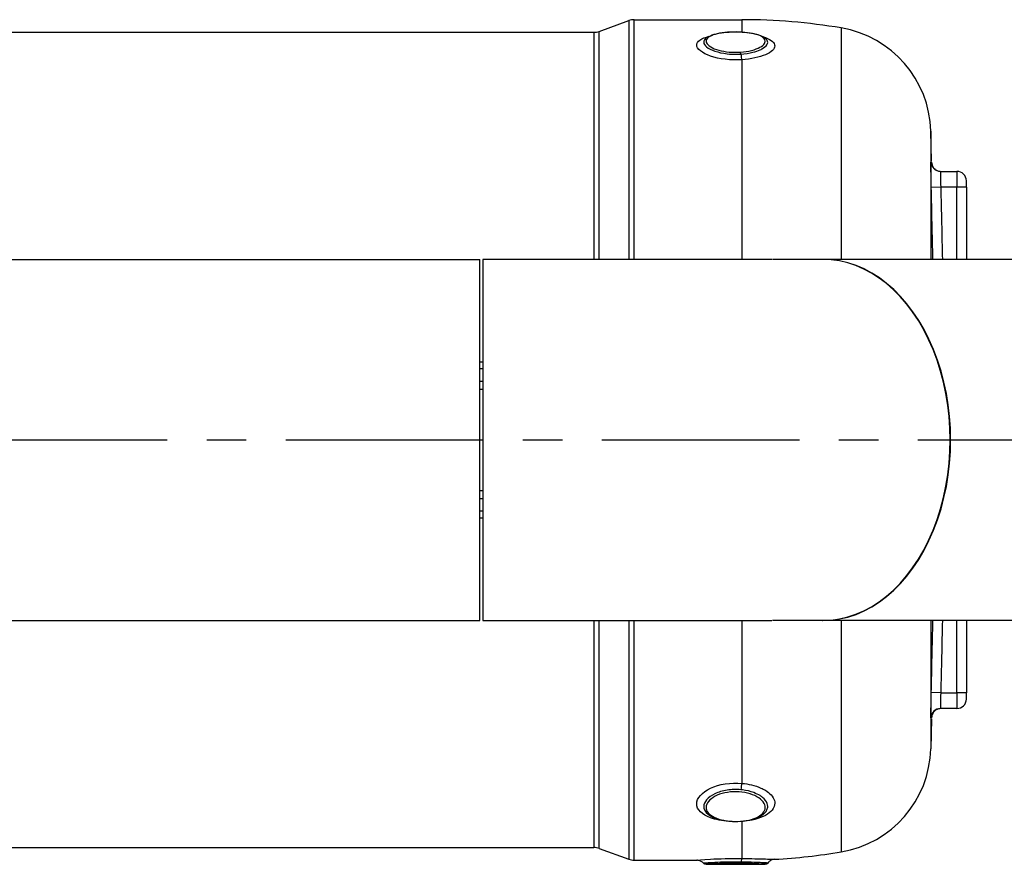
# Model space of a CAD drawing. Header units: millimetres. Extents: x 0 to 5940, y 0 to 4200.
# Tile 24 of 51: x 2520 to 2832, y 1355 to 1622. Entities that reach past the tile are written whole.
import ezdxf

# ---------------------------------------------------------------- set-up
doc = ezdxf.new("R2010")
doc.units = ezdxf.units.MM
doc.header["$LTSCALE"] = 50
doc.linetypes.add('MITTE', pattern=[2, 1.25, -0.25, 0.25, -0.25])
doc.layers.add('02-LINIE-035', color=2, linetype='CONTINUOUS')
doc.layers.add('05-ACHSE', color=1, linetype='MITTE')

msp = doc.modelspace()

# ---------------------------------------------------------------- linework, layer by layer
at = {"layer": '02-LINIE-035'}
for p, q in [((2703.62, 1618.63), (2712.95, 1622.02)), ((2712.95, 1622.02), (2712.95, 1546.48)), ((2714.66, 1546.48), (2714.66, 1622.33)), ((2714.66, 1622.33), (2748.78, 1622.33)), ((2748.78, 1622.33), (2748.78, 1618.42)), ((2503.83, 1618.33), (2701.91, 1618.33)), ((2701.91, 1618.33), (2701.91, 1546.48)), ((2703.62, 1546.48), (2703.62, 1618.63)), ((2754.85, 1617.08), (2754.85, 1617.08)), ((2780.2, 1619.7), (2780.2, 1546.48)), ((2748.78, 1609.66), (2748.78, 1546.48)), ((2808.53, 1587.06), (2808.53, 1546.48)), ((2808.78, 1577.55), (2808.53, 1587.06)), ((2808.78, 1577.25), (2808.59, 1577.25)), ((2811.59, 1574.33), (2816.78, 1574.33)), ((2816.78, 1574.33), (2816.78, 1569.33)), ((2819.78, 1569.33), (2819.78, 1571.33)), ((2811.68, 1569.33), (2808.68, 1569.26)), ((2816.78, 1569.33), (2811.68, 1569.33)), ((2816.78, 1546.48), (2816.78, 1569.33)), ((2819.78, 1569.33), (2816.78, 1569.33)), ((2819.78, 1569.33), (2819.78, 1546.48)), ((2365.83, 1546.48), (2665.83, 1546.48)), ((2665.83, 1432.18), (2665.83, 1546.48)), ((2666.78, 1546.48), (2666.78, 1432.18)), ((2758.26, 1546.48), (2666.78, 1546.48)), ((3188.06, 1546.48), (2758.4, 1546.48)), ((2665.83, 1514.03), (2666.78, 1514.03)), ((2666.78, 1511.78), (2665.83, 1511.78)), ((2665.83, 1507.95), (2666.78, 1507.95)), ((2666.78, 1505.34), (2665.83, 1505.34)), ((2665.83, 1473.31), (2666.78, 1473.31)), ((2666.78, 1470.7), (2665.83, 1470.7)), ((2665.83, 1466.87), (2666.78, 1466.87)), ((2666.78, 1464.62), (2665.83, 1464.62)), ((2365.83, 1432.18), (2665.83, 1432.18)), ((2666.78, 1432.18), (2758.26, 1432.18)), ((2701.91, 1432.18), (2701.91, 1360.33)), ((2703.62, 1360.02), (2703.62, 1432.18)), ((2712.95, 1432.18), (2712.95, 1356.63)), ((2714.66, 1356.33), (2714.66, 1432.18)), ((2748.78, 1432.18), (2748.78, 1380.65)), ((3188.06, 1432.18), (2758.4, 1432.18)), ((2780.2, 1432.18), (2780.2, 1358.96)), ((2808.53, 1432.18), (2808.53, 1391.59)), ((2816.78, 1409.33), (2816.78, 1432.18)), ((2819.78, 1432.18), (2819.78, 1409.33)), ((2811.68, 1409.33), (2808.68, 1409.39)), ((2811.68, 1409.33), (2816.78, 1409.33)), ((2816.78, 1409.33), (2816.78, 1404.33)), ((2819.78, 1409.33), (2816.78, 1409.33)), ((2819.78, 1407.33), (2819.78, 1409.33)), ((2816.78, 1404.33), (2811.59, 1404.33)), ((2808.78, 1401.1), (2808.53, 1391.59)), ((2808.59, 1401.4), (2808.78, 1401.4)), ((2748.78, 1368.59), (2748.78, 1356.87)), ((2503.83, 1360.33), (2701.91, 1360.33)), ((2703.62, 1360.02), (2712.95, 1356.63)), ((2714.66, 1356.33), (2734.47, 1356.33)), ((2737.42, 1355.03), (2756.14, 1355.03))]:
    msp.add_line(p, q, dxfattribs=at)
for centre, radius, start, end in [((2714.66, 1617.33), 5, 90, 110), ((2748.78, 1433.33), 189, 80.4316, 90), ((2701.91, 1623.33), 5, 270, 290), ((2774.54, 1586.17), 34, 1.5, 80.4316), ((2816.78, 1571.33), 3, 0, 90), ((2816.78, 1407.33), 3, 270, 0), ((2774.54, 1392.48), 34, 279.5684, 358.5), ((2701.91, 1355.33), 5, 70, 90), ((2748.78, 1545.33), 189, 273.1511, 279.5684), ((2714.66, 1361.33), 5, 250, 270)]:
    msp.add_arc(centre, radius, start, end, dxfattribs=at)
for centre, major_axis, ratio, start_param, end_param in [((2748.78, 1612.38), (-0.21, 2.99), 0.149523, 1.877113, 2.696333), ((2811.59, 1577.33), (0, -3), 0.999947, 4.736473, 6.283185), ((2774.26, 1489.33), (0, -57.15), 0.707107, 0, 3.141593), ((2774.4, 1489.33), (0, 57.15), 0.707107, 3.139843, 6.284935), ((2811.59, 1401.33), (0, 3), 0.999947, 0, 1.546712), ((2748.78, 1378.2), (0.29, 2.99), 0.135021, 0.62097, 1.44019), ((2748.78, 1365.86), (-0.21, 2.99), 0.150022, 5.938053, 5.939953), ((2748.78, 1365.86), (-0.21, 2.99), 0.150022, 5.845127, 5.846621), ((2748.78, 1353.89), (0.05, 3), 0.164562, 0.092094, 0.911315)]:
    msp.add_ellipse(centre, major_axis=major_axis, ratio=ratio, start_param=start_param, end_param=end_param, dxfattribs=at)
for points, knots in [([(2748.78, 1609.66), (2745.25, 1609.42), (2741.54, 1609.88), (2738.83, 1610.8), (2736.13, 1611.73), (2734.47, 1613.09), (2734.46, 1614.3), (2734.46, 1615.46), (2735.93, 1616.45), (2738.4, 1617.09)], [0, 0, 0, 0, 0.25, 0.25, 0.25, 0.5, 0.5, 0.5, 0.7368337, 0.7368337, 0.7368337, 0.7368337]), ([(2748.79, 1618.37), (2746.37, 1618.52), (2743.78, 1618.4), (2741.72, 1618.02), (2739.66, 1617.64), (2738.16, 1616.99), (2737.63, 1616.2), (2737.11, 1615.42), (2737.56, 1614.5), (2738.89, 1613.71), (2740.21, 1612.92), (2742.36, 1612.3), (2744.77, 1612.09), (2745.93, 1611.98), (2747.13, 1611.97), (2748.29, 1612.05)], [0, 0, 0, 0, 0.125, 0.125, 0.125, 0.25, 0.25, 0.25, 0.375, 0.375, 0.375, 0.5, 0.5, 0.5, 0.5602271, 0.5602271, 0.5602271, 0.5602271]), ([(2737.16, 1616.24), (2737.58, 1616.66), (2738.13, 1616.98), (2739.54, 1617.58), (2740.46, 1617.84), (2742.48, 1618.22), (2743.59, 1618.34), (2745.79, 1618.48), (2746.92, 1618.49), (2749.07, 1618.41), (2750.12, 1618.33), (2752.07, 1618.05), (2752.98, 1617.86), (2754.59, 1617.38), (2755.29, 1617.07), (2756.13, 1616.5), (2756.38, 1616.29), (2756.58, 1616.04)], [0, 0, 0, 0, 0.310978, 0.310978, 0.676088, 0.676088, 1.022721, 1.022721, 1.352195, 1.352195, 1.673432, 1.673432, 1.998899, 1.998899, 2.337957, 2.337957, 2.507106, 2.507106, 2.507106, 2.507106]), ([(2748.29, 1612.05), (2749.55, 1612.13), (2750.76, 1612.32), (2751.84, 1612.6), (2753.92, 1613.13), (2755.41, 1613.97), (2755.93, 1614.83), (2756.45, 1615.68), (2755.98, 1616.54), (2754.67, 1617.17), (2753.36, 1617.8), (2751.21, 1618.23), (2748.79, 1618.37)], [0.5602271, 0.5602271, 0.5602271, 0.5602271, 0.625, 0.625, 0.625, 0.75, 0.75, 0.75, 0.875, 0.875, 0.875, 1, 1, 1, 1]), ([(2755.57, 1616.87), (2755.79, 1616.8), (2755.99, 1616.73), (2756.19, 1616.66), (2756.2, 1616.66), (2756.2, 1616.66), (2756.2, 1616.66), (2758.1, 1615.96), (2759.17, 1615.03), (2759.17, 1614.04), (2759.17, 1613.54), (2758.9, 1613.04), (2758.4, 1612.56), (2757.9, 1612.09), (2757.14, 1611.63), (2756.2, 1611.23), (2755.26, 1610.84), (2754.11, 1610.49), (2752.85, 1610.22), (2751.61, 1609.96), (2750.21, 1609.76), (2748.78, 1609.66)], [0.2238472, 0.2238472, 0.2238472, 0.2238472, 0.25, 0.25, 0.25, 0.2505477, 0.2505477, 0.2505477, 0.5, 0.5, 0.5, 0.624936, 0.624936, 0.624936, 0.7498563, 0.7498563, 0.7498563, 0.8753548, 0.8753548, 0.8753548, 1, 1, 1, 1]), ([(2737.16, 1616.24), (2736.84, 1615.92), (2736.68, 1615.58), (2736.68, 1615.22), (2736.68, 1614.72), (2736.99, 1614.2), (2737.6, 1613.71), (2738.22, 1613.21), (2739.11, 1612.75), (2740.22, 1612.37), (2740.22, 1612.37), (2740.23, 1612.37), (2740.24, 1612.37), (2741.34, 1611.99), (2742.66, 1611.71), (2744.06, 1611.54), (2745.15, 1611.42), (2746.32, 1611.37), (2747.46, 1611.4), (2747.78, 1611.41), (2748.1, 1611.42), (2748.42, 1611.44)], [0.4104177, 0.4104177, 0.4104177, 0.4104177, 0.499891, 0.499891, 0.499891, 0.6243466, 0.6243466, 0.6243466, 0.7492512, 0.7492512, 0.7492512, 0.75, 0.75, 0.75, 0.8748745, 0.8748745, 0.8748745, 0.972849, 0.972849, 0.972849, 1, 1, 1, 1]), ([(2748.42, 1611.44), (2749.77, 1611.54), (2751.06, 1611.73), (2752.22, 1612.02), (2753.08, 1612.24), (2753.86, 1612.5), (2754.52, 1612.79), (2754.72, 1612.88), (2754.91, 1612.97), (2755.09, 1613.06), (2755.85, 1613.47), (2756.41, 1613.93), (2756.7, 1614.39), (2756.86, 1614.64), (2756.94, 1614.9), (2756.94, 1615.15), (2756.94, 1615.36), (2756.89, 1615.56), (2756.78, 1615.75), (2756.73, 1615.85), (2756.66, 1615.95), (2756.58, 1616.04)], [0.0000162, 0.0000162, 0.0000162, 0.0000162, 0.1425869, 0.1425869, 0.1425869, 0.25, 0.25, 0.25, 0.2825567, 0.2825567, 0.2825567, 0.4224426, 0.4224426, 0.4224426, 0.5, 0.5, 0.5, 0.5620177, 0.5620177, 0.5620177, 0.5940184, 0.5940184, 0.5940184, 0.5940184]), ([(2808.68, 1569.26), (2808.64, 1571.37), (2808.6, 1573.44), (2808.58, 1574.91), (2808.56, 1576.39), (2808.57, 1577.25), (2808.59, 1577.25)], [0, 0, 0, 0, 0.5, 0.5, 0.5, 1, 1, 1, 1]), ([(2808.78, 1577.25), (2808.79, 1576.92), (2808.85, 1576.6), (2809.07, 1575.99), (2809.23, 1575.71), (2809.63, 1575.21), (2809.87, 1574.99), (2810.4, 1574.64), (2810.7, 1574.51), (2811.13, 1574.39), (2811.26, 1574.37), (2811.52, 1574.33), (2811.65, 1574.33), (2811.78, 1574.33)], [0, 0, 0, 0, 0.0972336, 0.0972336, 0.1927679, 0.1927679, 0.2883466, 0.2883466, 0.3839222, 0.3839222, 0.4225093, 0.4225093, 0.4617536, 0.4617536, 0.4617536, 0.4617536]), ([(2811.59, 1574.33), (2811.57, 1574.33), (2811.56, 1573.78), (2811.6, 1571.94), (2811.63, 1570.65), (2811.68, 1569.33)], [0, 0, 0, 0, 0.5, 0.5, 1, 1, 1, 1]), ([(2808.59, 1401.4), (2808.57, 1401.4), (2808.56, 1402.27), (2808.58, 1403.74), (2808.6, 1405.22), (2808.64, 1407.28), (2808.68, 1409.39)], [0, 0, 0, 0, 0.499928, 0.499928, 0.499928, 1, 1, 1, 1]), ([(2811.68, 1409.33), (2811.63, 1408.01), (2811.6, 1406.71), (2811.56, 1404.87), (2811.57, 1404.33), (2811.59, 1404.33)], [0, 0, 0, 0, 0.5, 0.5, 1, 1, 1, 1]), ([(2811.78, 1404.33), (2811.67, 1404.33), (2811.55, 1404.32), (2811.33, 1404.29), (2811.22, 1404.27), (2810.9, 1404.2), (2810.69, 1404.13), (2810.31, 1403.95), (2810.13, 1403.84), (2809.79, 1403.58), (2809.64, 1403.44), (2809.37, 1403.12), (2809.25, 1402.95), (2809.05, 1402.58), (2808.96, 1402.38), (2808.83, 1401.93), (2808.79, 1401.67), (2808.78, 1401.4)], [0, 0, 0, 0, 0.0341645, 0.0341645, 0.0678931, 0.0678931, 0.1324228, 0.1324228, 0.1952686, 0.1952686, 0.2581144, 0.2581144, 0.3209602, 0.3209602, 0.383806, 0.383806, 0.4626136, 0.4626136, 0.4626136, 0.4626136]), ([(2744.59, 1368.6), (2742.48, 1368.76), (2740.47, 1369.15), (2738.83, 1369.76), (2736.13, 1370.75), (2734.47, 1372.36), (2734.46, 1374.14), (2734.46, 1375.92), (2736.1, 1377.81), (2738.82, 1379.1), (2741.55, 1380.38), (2745.25, 1380.99), (2748.78, 1380.65)], [0.0985934, 0.0985934, 0.0985934, 0.0985934, 0.25, 0.25, 0.25, 0.5, 0.5, 0.5, 0.75, 0.75, 0.75, 1, 1, 1, 1]), ([(2748.78, 1380.65), (2749.82, 1380.55), (2750.82, 1380.39), (2751.77, 1380.16), (2752.87, 1379.9), (2753.89, 1379.57), (2754.8, 1379.16), (2755.3, 1378.94), (2755.76, 1378.7), (2756.19, 1378.45), (2756.93, 1378), (2757.55, 1377.51), (2758.02, 1376.99), (2758.55, 1376.41), (2758.9, 1375.8), (2759.06, 1375.18), (2759.13, 1374.92), (2759.17, 1374.66), (2759.17, 1374.4), (2759.17, 1373.64), (2758.87, 1372.89), (2758.32, 1372.21), (2757.82, 1371.58), (2757.1, 1371), (2756.2, 1370.51), (2755.25, 1369.99), (2754.1, 1369.55), (2752.82, 1369.23), (2751.81, 1368.97), (2750.73, 1368.77), (2749.6, 1368.66), (2749.33, 1368.63), (2749.05, 1368.61), (2748.78, 1368.59)], [0, 0, 0, 0, 0.0902582, 0.0902582, 0.0902582, 0.1936914, 0.1936914, 0.1936914, 0.25, 0.25, 0.25, 0.3473076, 0.3473076, 0.3473076, 0.4547331, 0.4547331, 0.4547331, 0.5, 0.5, 0.5, 0.6303366, 0.6303366, 0.6303366, 0.75, 0.75, 0.75, 0.8762367, 0.8762367, 0.8762367, 0.975991, 0.975991, 0.975991, 1, 1, 1, 1]), ([(2748.42, 1378.63), (2746.96, 1378.76), (2745.46, 1378.71), (2744.06, 1378.49), (2742.66, 1378.27), (2741.35, 1377.88), (2740.23, 1377.35), (2740.23, 1377.35), (2740.22, 1377.35), (2740.22, 1377.35), (2739.11, 1376.82), (2738.21, 1376.18), (2737.6, 1375.48), (2736.99, 1374.78), (2736.68, 1374.03), (2736.68, 1373.3), (2736.68, 1372.57), (2736.99, 1371.87), (2737.6, 1371.24), (2737.71, 1371.13), (2737.82, 1371.03), (2737.94, 1370.93)], [0, 0, 0, 0, 0.1248524, 0.1248524, 0.1248524, 0.25, 0.25, 0.25, 0.250524, 0.250524, 0.250524, 0.3753899, 0.3753899, 0.3753899, 0.499891, 0.499891, 0.499891, 0.6243466, 0.6243466, 0.6243466, 0.6454872, 0.6454872, 0.6454872, 0.6454872]), ([(2748.79, 1377.89), (2746.37, 1378.19), (2743.78, 1377.91), (2741.72, 1377.18), (2739.66, 1376.45), (2738.16, 1375.27), (2737.63, 1374.04), (2737.11, 1372.81), (2737.56, 1371.55), (2738.89, 1370.57), (2740.21, 1369.59), (2742.36, 1368.93), (2744.77, 1368.7), (2745.93, 1368.58), (2747.13, 1368.57), (2748.29, 1368.66)], [0, 0, 0, 0, 0.125, 0.125, 0.125, 0.25, 0.25, 0.25, 0.375, 0.375, 0.375, 0.5, 0.5, 0.5, 0.5602271, 0.5602271, 0.5602271, 0.5602271]), ([(2748.29, 1368.66), (2749.55, 1368.75), (2750.76, 1368.95), (2751.84, 1369.26), (2753.92, 1369.87), (2755.41, 1370.86), (2755.93, 1372.03), (2756.45, 1373.19), (2755.98, 1374.53), (2754.67, 1375.63), (2753.36, 1376.74), (2751.21, 1377.59), (2748.79, 1377.89)], [0.5602271, 0.5602271, 0.5602271, 0.5602271, 0.625, 0.625, 0.625, 0.75, 0.75, 0.75, 0.875, 0.875, 0.875, 1, 1, 1, 1]), ([(2755.99, 1371.27), (2756.3, 1371.59), (2756.54, 1371.92), (2756.7, 1372.27), (2756.86, 1372.63), (2756.94, 1372.99), (2756.94, 1373.37), (2756.94, 1373.66), (2756.89, 1373.96), (2756.78, 1374.26), (2756.55, 1374.92), (2756.05, 1375.58), (2755.33, 1376.17), (2755.08, 1376.38), (2754.81, 1376.57), (2754.51, 1376.76), (2753.94, 1377.11), (2753.3, 1377.43), (2752.58, 1377.7), (2751.5, 1378.11), (2750.28, 1378.41), (2748.97, 1378.57), (2748.78, 1378.59), (2748.6, 1378.61), (2748.42, 1378.63)], [0.345577, 0.345577, 0.345577, 0.345577, 0.4224426, 0.4224426, 0.4224426, 0.5, 0.5, 0.5, 0.5620177, 0.5620177, 0.5620177, 0.7019548, 0.7019548, 0.7019548, 0.75, 0.75, 0.75, 0.8412321, 0.8412321, 0.8412321, 0.9806098, 0.9806098, 0.9806098, 1, 1, 1, 1]), ([(2755.98, 1371.27), (2755.45, 1370.73), (2754.76, 1370.26), (2753.13, 1369.49), (2752.15, 1369.17), (2750.24, 1368.75), (2749.31, 1368.62), (2747.25, 1368.47), (2746.09, 1368.48), (2743.89, 1368.66), (2742.83, 1368.83), (2740.89, 1369.33), (2739.99, 1369.66), (2738.75, 1370.32), (2738.31, 1370.61), (2737.94, 1370.93)], [0, 0, 0, 0, 0.33254, 0.33254, 0.678557, 0.678557, 0.965113, 0.965113, 1.303656, 1.303656, 1.634846, 1.634846, 1.967272, 1.967272, 2.17591, 2.17591, 2.17591, 2.17591]), ([(2734.46, 1356.33), (2734.46, 1356.33), (2736.1, 1356.49), (2738.82, 1356.65), (2741.55, 1356.81), (2745.25, 1356.93), (2748.78, 1356.87)], [0.5001492, 0.5001492, 0.5001492, 0.5001492, 0.75, 0.75, 0.75, 1, 1, 1, 1]), ([(2736.68, 1355.35), (2736.46, 1355.59), (2736.2, 1355.8), (2735.63, 1356.11), (2735.32, 1356.22), (2734.82, 1356.31), (2734.64, 1356.33), (2734.46, 1356.33)], [0, 0, 0, 0, 0.0972007, 0.0972007, 0.1947281, 0.1947281, 0.2480141, 0.2480141, 0.2480141, 0.2480141]), ([(2748.42, 1355.73), (2746.96, 1355.75), (2745.46, 1355.74), (2744.06, 1355.71), (2742.66, 1355.68), (2741.35, 1355.63), (2740.23, 1355.58), (2740.23, 1355.58), (2740.22, 1355.58), (2740.22, 1355.58), (2739.11, 1355.52), (2738.21, 1355.46), (2737.6, 1355.42), (2737, 1355.38), (2736.68, 1355.35), (2736.68, 1355.35)], [0, 0, 0, 0, 0.1248524, 0.1248524, 0.1248524, 0.25, 0.25, 0.25, 0.250524, 0.250524, 0.250524, 0.3753899, 0.3753899, 0.3753899, 0.4998591, 0.4998591, 0.4998591, 0.4998591]), ([(2737.42, 1355.03), (2737.36, 1355.03), (2737.31, 1355.03), (2737.16, 1355.05), (2737.07, 1355.08), (2736.89, 1355.17), (2736.8, 1355.23), (2736.71, 1355.32), (2736.69, 1355.34), (2736.68, 1355.35)], [0, 0, 0, 0, 0.01633114, 0.01633114, 0.04388807, 0.04388807, 0.07654799, 0.07654799, 0.08271325, 0.08271325, 0.08271325, 0.08271325]), ([(2748.79, 1355.34), (2746.37, 1355.38), (2743.78, 1355.34), (2741.72, 1355.26), (2739.66, 1355.18), (2738.16, 1355.08), (2737.63, 1355.04), (2737.49, 1355.03), (2737.42, 1355.03), (2737.42, 1355.03)], [0, 0, 0, 0, 0.125, 0.125, 0.125, 0.25, 0.25, 0.25, 0.2845735, 0.2845735, 0.2845735, 0.2845735]), ([(2756.94, 1355.42), (2756.94, 1355.42), (2756.94, 1355.42), (2756.94, 1355.42), (2756.94, 1355.42), (2756.89, 1355.43), (2756.78, 1355.43), (2756.55, 1355.45), (2756.05, 1355.47), (2755.33, 1355.51), (2755.08, 1355.52), (2754.81, 1355.54), (2754.51, 1355.55), (2753.94, 1355.58), (2753.3, 1355.61), (2752.58, 1355.63), (2751.5, 1355.67), (2750.28, 1355.7), (2748.97, 1355.72), (2748.78, 1355.73), (2748.6, 1355.73), (2748.42, 1355.73)], [0.4999142, 0.4999142, 0.4999142, 0.4999142, 0.5, 0.5, 0.5, 0.5620177, 0.5620177, 0.5620177, 0.7019548, 0.7019548, 0.7019548, 0.75, 0.75, 0.75, 0.8412321, 0.8412321, 0.8412321, 0.9806098, 0.9806098, 0.9806098, 1, 1, 1, 1]), ([(2748.78, 1356.87), (2751.65, 1356.83), (2754.29, 1356.76), (2756.19, 1356.71), (2757.19, 1356.68), (2757.97, 1356.65), (2758.47, 1356.64), (2758.93, 1356.62), (2759.17, 1356.61), (2759.17, 1356.61), (2759.17, 1356.61), (2759.17, 1356.61), (2759.17, 1356.61)], [0, 0, 0, 0, 0.25, 0.25, 0.25, 0.3818068, 0.3818068, 0.3818068, 0.5, 0.5, 0.5, 0.5001763, 0.5001763, 0.5001763, 0.5001763]), ([(2756.14, 1355.03), (2756.13, 1355.03), (2755.62, 1355.06), (2754.67, 1355.12), (2753.36, 1355.2), (2751.21, 1355.3), (2748.79, 1355.34)], [0.7844727, 0.7844727, 0.7844727, 0.7844727, 0.875, 0.875, 0.875, 1, 1, 1, 1]), ([(2756.94, 1355.42), (2756.87, 1355.34), (2756.79, 1355.26), (2756.62, 1355.14), (2756.52, 1355.09), (2756.32, 1355.04), (2756.23, 1355.03), (2756.14, 1355.03)], [0.00006538, 0.00006538, 0.00006538, 0.00006538, 0.03236907, 0.03236907, 0.06486701, 0.06486701, 0.09212398, 0.09212398, 0.09212398, 0.09212398]), ([(2759.17, 1356.61), (2758.85, 1356.59), (2758.52, 1356.52), (2757.92, 1356.28), (2757.63, 1356.11), (2757.22, 1355.76), (2757.07, 1355.6), (2756.94, 1355.42)], [0, 0, 0, 0, 0.0971713, 0.0971713, 0.1946977, 0.1946977, 0.2597907, 0.2597907, 0.2597907, 0.2597907])]:
    msp.add_open_spline(points, degree=3, knots=knots, dxfattribs=at)
for points in [[(2737.17, 1616.26), (2737.17, 1616.26), (2737.18, 1616.26), (2737.18, 1616.26)], [(2737.17, 1616.26), (2737.17, 1616.26), (2737.17, 1616.26), (2737.17, 1616.26)], [(2756.58, 1616.05), (2756.58, 1616.04), (2756.59, 1616.04), (2756.59, 1616.04)], [(2809.18, 1546.48), (2809.02, 1554.07), (2808.86, 1561.66), (2808.68, 1569.26)], [(2811.68, 1569.33), (2811.86, 1561.71), (2812.02, 1554.09), (2812.18, 1546.48)], [(2808.68, 1409.39), (2808.86, 1416.99), (2809.02, 1424.58), (2809.18, 1432.18)], [(2812.18, 1432.18), (2812.02, 1424.56), (2811.86, 1416.94), (2811.68, 1409.33)], [(2737.94, 1370.93), (2737.94, 1370.93), (2737.94, 1370.93), (2737.94, 1370.93)], [(2755.98, 1371.27), (2755.99, 1371.27), (2755.99, 1371.27), (2755.99, 1371.27)], [(2748.78, 1368.59), (2748.75, 1368.59), (2748.72, 1368.58), (2748.69, 1368.58)], [(2756.94, 1355.42), (2756.94, 1355.42), (2756.94, 1355.42), (2756.94, 1355.42)], [(2759.17, 1356.61), (2759.17, 1356.61), (2759.17, 1356.61), (2759.17, 1356.61)], [(2737.42, 1355.03), (2737.42, 1355.03), (2737.42, 1355.03), (2737.42, 1355.03)]]:
    msp.add_open_spline(points, degree=3, dxfattribs=at)
for points, weights in [([(2748.42, 1611.44), (2748.37, 1611.87), (2748.29, 1612.05)], [0.953556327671, 0.890621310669, 1.00004898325]), ([(2748.37, 1368.56), (2748.33, 1368.55), (2748.29, 1368.65)], [0.931834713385, 0.939925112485, 1.00004898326])]:
    msp.add_rational_spline(points, weights, degree=2, dxfattribs=at)
at = {"layer": '05-ACHSE'}
msp.add_line((1404.46, 1489.33), (4361.08, 1489.33), dxfattribs=at)

doc.saveas('drawing.dxf')
